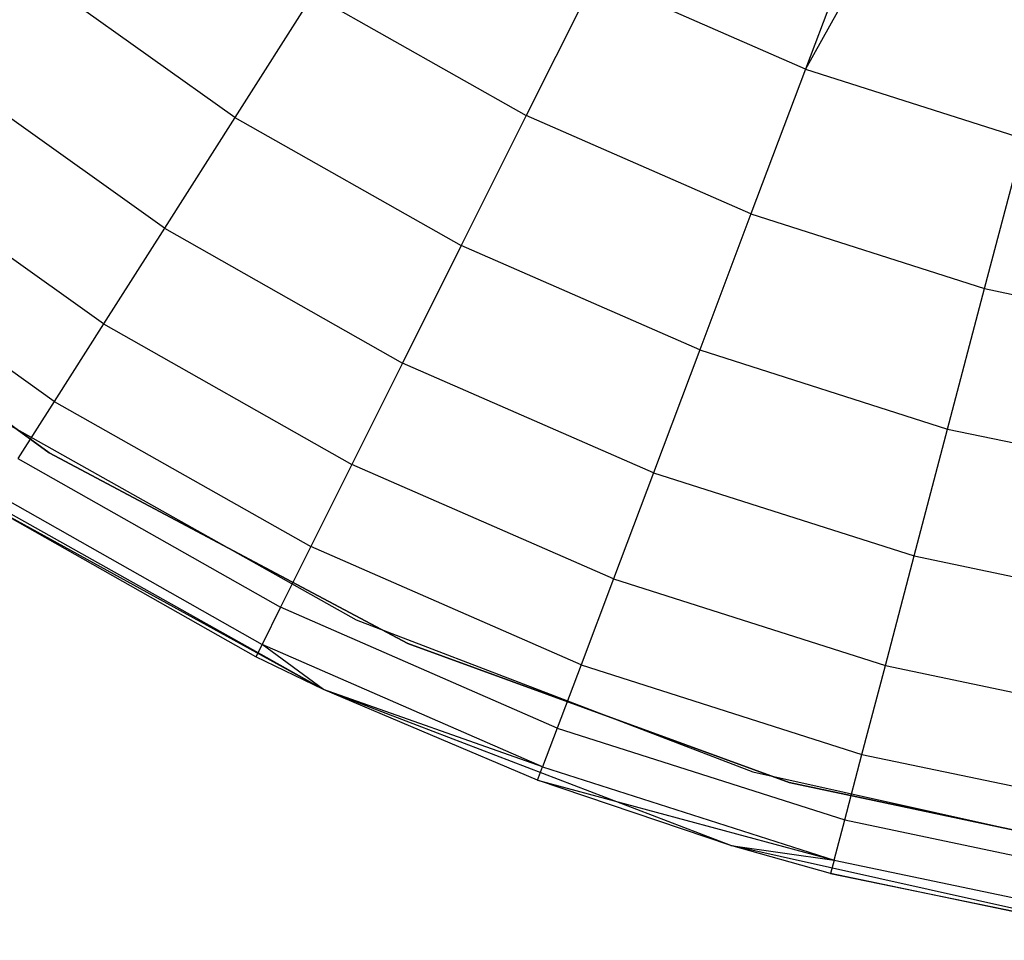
# Model space of a CAD drawing. Extents: x 3 to 49, y 3 to 103.
# Tile 75 of 101: x 24.689 to 25.546, y 56.213 to 57.014. Entities that reach past the tile are written whole.
import ezdxf

# ---------------------------------------------------------------- set-up
doc = ezdxf.new("R2010")
doc.units = 0
doc.header["$LTSCALE"] = 2.54
doc.layers.get('0').update_dxf_attribs({"linetype": 'CONTINUOUS'})

# ---------------------------------------------------------------- blocks, each defined once
blk = doc.blocks.new('HOTEL-MOOD-11782-11790_STL')
at = {"color": 0}
for p, q in [((25.4224, 57.10076, 2.56809), (25.3734, 56.97077, 2.55594)), ((25.4224, 57.10076, 2.56809), (25.3734, 56.97077, 2.55594)), ((25.44172, 57.0936, 2.56809), (25.3734, 56.97077, 2.55594)), ((25.44172, 57.0936, 2.56809), (25.3734, 56.97077, 2.55594)), ((24.87663, 56.92875, 2.46091), (24.69202, 57.05999, 2.46091)), ((24.87663, 56.92875, 2.46091), (24.69202, 57.05999, 2.46091)), ((25.19048, 57.05071, 2.55594), (25.13026, 56.93023, 2.51984)), ((25.19048, 57.05071, 2.55594), (25.13026, 56.93023, 2.51984)), ((25.3734, 56.97077, 2.55594), (25.19048, 57.05071, 2.55594)), ((25.3734, 56.97077, 2.55594), (25.19048, 57.05071, 2.55594)), ((24.94446, 57.03539, 2.51984), (24.87663, 56.92875, 2.46091)), ((24.94446, 57.03539, 2.51984), (24.87663, 56.92875, 2.46091)), ((24.94446, 57.03539, 2.51984), (25.13026, 56.93023, 2.51984)), ((24.94446, 57.03539, 2.51984), (25.13026, 56.93023, 2.51984)), ((24.81532, 56.83236, 2.38093), (24.62113, 56.97042, 2.38093)), ((24.81532, 56.83236, 2.38093), (24.62113, 56.97042, 2.38093)), ((25.3734, 56.97077, 2.55594), (25.32589, 56.84473, 2.51984)), ((25.3734, 56.97077, 2.55594), (25.32589, 56.84473, 2.51984)), ((25.3734, 56.97077, 2.55594), (25.56357, 56.91006, 2.55594)), ((25.3734, 56.97077, 2.55594), (25.56357, 56.91006, 2.55594)), ((24.87663, 56.92875, 2.46091), (24.81532, 56.83236, 2.38093)), ((24.87663, 56.92875, 2.46091), (24.81532, 56.83236, 2.38093)), ((24.87663, 56.92875, 2.46091), (25.07375, 56.81718, 2.46091)), ((24.87663, 56.92875, 2.46091), (25.07375, 56.81718, 2.46091)), ((25.13026, 56.93023, 2.51984), (25.07375, 56.81718, 2.46091)), ((25.13026, 56.93023, 2.51984), (25.07375, 56.81718, 2.46091)), ((25.32589, 56.84473, 2.51984), (25.13026, 56.93023, 2.51984)), ((25.32589, 56.84473, 2.51984), (25.13026, 56.93023, 2.51984)), ((25.52927, 56.77981, 2.51984), (25.56357, 56.91006, 2.55594)), ((25.52927, 56.77981, 2.51984), (25.56357, 56.91006, 2.55594)), ((24.7624, 56.74916, 2.28232), (24.55993, 56.8931, 2.28232)), ((24.7624, 56.74916, 2.28232), (24.55993, 56.8931, 2.28232)), ((24.71503, 56.63688, 1.21809), (24.42913, 56.8446, 1.21809)), ((24.42913, 56.8446, 0.11809), (24.71503, 56.63688, 0.11809)), ((24.71503, 56.63688, 1.21809), (24.42913, 56.8446, 1.21809)), ((24.42913, 56.8446, 0.11809), (24.71503, 56.63688, 0.11809)), ((25.32589, 56.84473, 2.51984), (25.2813, 56.72648, 2.46091)), ((25.32589, 56.84473, 2.51984), (25.2813, 56.72648, 2.46091)), ((25.32589, 56.84473, 2.51984), (25.52927, 56.77981, 2.51984)), ((25.32589, 56.84473, 2.51984), (25.52927, 56.77981, 2.51984)), ((24.71947, 56.68167, 2.16809), (24.51029, 56.83038, 2.16809)), ((24.71947, 56.68167, 2.16809), (24.51029, 56.83038, 2.16809)), ((24.81532, 56.83236, 2.38093), (24.7624, 56.74916, 2.28232)), ((24.81532, 56.83236, 2.38093), (24.7624, 56.74916, 2.28232)), ((24.81532, 56.83236, 2.38093), (25.02268, 56.715, 2.38093)), ((24.81532, 56.83236, 2.38093), (25.02268, 56.715, 2.38093)), ((25.07375, 56.81718, 2.46091), (25.02268, 56.715, 2.38093)), ((25.07375, 56.81718, 2.46091), (25.02268, 56.715, 2.38093)), ((25.2813, 56.72648, 2.46091), (25.07375, 56.81718, 2.46091)), ((25.2813, 56.72648, 2.46091), (25.07375, 56.81718, 2.46091)), ((25.49708, 56.65759, 2.46091), (25.52927, 56.77981, 2.51984)), ((25.49708, 56.65759, 2.46091), (25.52927, 56.77981, 2.51984)), ((25.52927, 56.77981, 2.51984), (25.73825, 56.73614, 2.51984)), ((25.52927, 56.77981, 2.51984), (25.73825, 56.73614, 2.51984)), ((24.7624, 56.74916, 2.28232), (24.71947, 56.68167, 2.16809)), ((24.7624, 56.74916, 2.28232), (24.71947, 56.68167, 2.16809)), ((24.7624, 56.74916, 2.28232), (24.97859, 56.6268, 2.28232)), ((24.7624, 56.74916, 2.28232), (24.97859, 56.6268, 2.28232)), ((25.2813, 56.72648, 2.46091), (25.24101, 56.61959, 2.38093)), ((25.2813, 56.72648, 2.46091), (25.24101, 56.61959, 2.38093)), ((25.2813, 56.72648, 2.46091), (25.49708, 56.65759, 2.46091)), ((25.2813, 56.72648, 2.46091), (25.49708, 56.65759, 2.46091)), ((25.02268, 56.715, 2.38093), (24.97859, 56.6268, 2.28232)), ((25.02268, 56.715, 2.38093), (24.97859, 56.6268, 2.28232)), ((25.24101, 56.61959, 2.38093), (25.02268, 56.715, 2.38093)), ((25.24101, 56.61959, 2.38093), (25.02268, 56.715, 2.38093)), ((24.71947, 56.68167, 2.16809), (24.68784, 56.63195, 2.04171)), ((24.71947, 56.68167, 2.16809), (24.68784, 56.63195, 2.04171)), ((24.71947, 56.68167, 2.16809), (24.94283, 56.55526, 2.16809)), ((24.71947, 56.68167, 2.16809), (24.94283, 56.55526, 2.16809)), ((24.65969, 56.67247, 0.11809), (24.98218, 56.49149, 0.11809)), ((24.65969, 56.67247, 0.11809), (24.98218, 56.49149, 0.11809)), ((24.65969, 56.67247, 1.21809), (24.98218, 56.49149, 1.21809)), ((24.65969, 56.67247, 1.21809), (24.98218, 56.49149, 1.21809)), ((25.46799, 56.54713, 2.38093), (25.49708, 56.65759, 2.46091)), ((25.46799, 56.54713, 2.38093), (25.49708, 56.65759, 2.46091)), ((25.49708, 56.65759, 2.46091), (25.7188, 56.61126, 2.46091)), ((25.49708, 56.65759, 2.46091), (25.7188, 56.61126, 2.46091)), ((24.68784, 56.63195, 2.04171), (24.91649, 56.50254, 2.04171)), ((24.68784, 56.63195, 2.04171), (24.91649, 56.50254, 2.04171)), ((25.02707, 56.47098, 1.21809), (24.71503, 56.63688, 1.21809)), ((24.71503, 56.63688, 1.21809), (24.71503, 56.63688, 0.11809)), ((24.71503, 56.63688, 0.11809), (25.02707, 56.47098, 0.11809)), ((24.71503, 56.63688, 1.21809), (24.71503, 56.63688, 0.11809)), ((25.02707, 56.47098, 1.21809), (24.71503, 56.63688, 1.21809)), ((24.71503, 56.63688, 0.11809), (25.02707, 56.47098, 0.11809)), ((24.97859, 56.6268, 2.28232), (24.94283, 56.55526, 2.16809)), ((24.97859, 56.6268, 2.28232), (24.94283, 56.55526, 2.16809)), ((25.20623, 56.52732, 2.28232), (24.97859, 56.6268, 2.28232)), ((25.20623, 56.52732, 2.28232), (24.97859, 56.6268, 2.28232)), ((24.95377, 56.43088, 0.11809), (24.62276, 56.61666, 0.11809)), ((24.95377, 56.43088, 0.11809), (24.62276, 56.61666, 0.11809)), ((25.24101, 56.61959, 2.38093), (25.20623, 56.52732, 2.28232)), ((25.24101, 56.61959, 2.38093), (25.20623, 56.52732, 2.28232)), ((25.24101, 56.61959, 2.38093), (25.46799, 56.54713, 2.38093)), ((25.24101, 56.61959, 2.38093), (25.46799, 56.54713, 2.38093)), ((24.66847, 56.60149, 1.90701), (24.90035, 56.47026, 1.90701)), ((24.66847, 56.60149, 1.90701), (24.90035, 56.47026, 1.90701)), ((24.95377, 56.43088, 0.11809), (24.66195, 56.59124, 1.76809)), ((24.95377, 56.43088, 0.11809), (24.66195, 56.59124, 1.76809)), ((24.89491, 56.45939, 1.76809), (24.66195, 56.59124, 1.76809)), ((24.89491, 56.45939, 1.76809), (24.66195, 56.59124, 1.76809)), ((24.94283, 56.55526, 2.16809), (24.91649, 56.50254, 2.04171)), ((24.94283, 56.55526, 2.16809), (24.91649, 56.50254, 2.04171)), ((25.17801, 56.45248, 2.16809), (24.94283, 56.55526, 2.16809)), ((25.17801, 56.45248, 2.16809), (24.94283, 56.55526, 2.16809)), ((25.44288, 56.45177, 2.28232), (25.46799, 56.54713, 2.38093)), ((25.44288, 56.45177, 2.28232), (25.46799, 56.54713, 2.38093)), ((25.46799, 56.54713, 2.38093), (25.70122, 56.49839, 2.38093)), ((25.46799, 56.54713, 2.38093), (25.70122, 56.49839, 2.38093)), ((25.20623, 56.52732, 2.28232), (25.17801, 56.45248, 2.16809)), ((25.20623, 56.52732, 2.28232), (25.17801, 56.45248, 2.16809)), ((25.20623, 56.52732, 2.28232), (25.44288, 56.45177, 2.28232)), ((25.20623, 56.52732, 2.28232), (25.44288, 56.45177, 2.28232)), ((24.91649, 56.50254, 2.04171), (24.90035, 56.47026, 1.90701)), ((24.91649, 56.50254, 2.04171), (24.90035, 56.47026, 1.90701)), ((25.15722, 56.39733, 2.04171), (24.91649, 56.50254, 2.04171)), ((25.15722, 56.39733, 2.04171), (24.91649, 56.50254, 2.04171)), ((24.98218, 56.49149, 0.11809), (25.32758, 56.35938, 0.11809)), ((24.98218, 56.49149, 0.11809), (25.32758, 56.35938, 0.11809)), ((24.98218, 56.49149, 0.11809), (24.98218, 56.49149, 1.21809)), ((24.98218, 56.49149, 1.21809), (25.32758, 56.35938, 1.21809)), ((24.98218, 56.49149, 0.11809), (24.98218, 56.49149, 1.21809)), ((24.98218, 56.49149, 1.21809), (25.32758, 56.35938, 1.21809)), ((24.90035, 56.47026, 1.90701), (24.89491, 56.45939, 1.76809)), ((24.90035, 56.47026, 1.90701), (24.89491, 56.45939, 1.76809)), ((24.95377, 56.43088, 1.76809), (24.90035, 56.47026, 1.90701)), ((24.95377, 56.43088, 1.76809), (24.90035, 56.47026, 1.90701)), ((25.14449, 56.36356, 1.90701), (24.90035, 56.47026, 1.90701)), ((25.14449, 56.36356, 1.90701), (24.90035, 56.47026, 1.90701)), ((25.35915, 56.35011, 1.21809), (25.02707, 56.47098, 1.21809)), ((25.02707, 56.47098, 1.21809), (25.02707, 56.47098, 0.11809)), ((25.02707, 56.47098, 0.11809), (25.35915, 56.35011, 0.11809)), ((25.02707, 56.47098, 1.21809), (25.02707, 56.47098, 0.11809)), ((25.35915, 56.35011, 1.21809), (25.02707, 56.47098, 1.21809)), ((25.02707, 56.47098, 0.11809), (25.35915, 56.35011, 0.11809)), ((24.95377, 56.43088, 0.11809), (24.89491, 56.45939, 1.76809)), ((24.95377, 56.43088, 1.76809), (24.89491, 56.45939, 1.76809)), ((24.95377, 56.43088, 0.11809), (24.89491, 56.45939, 1.76809)), ((24.95377, 56.43088, 1.76809), (24.89491, 56.45939, 1.76809)), ((25.17801, 56.45248, 2.16809), (25.15722, 56.39733, 2.04171)), ((25.17801, 56.45248, 2.16809), (25.15722, 56.39733, 2.04171)), ((25.17801, 56.45248, 2.16809), (25.42251, 56.37443, 2.16809)), ((25.17801, 56.45248, 2.16809), (25.42251, 56.37443, 2.16809)), ((25.42251, 56.37443, 2.16809), (25.44288, 56.45177, 2.28232)), ((25.42251, 56.37443, 2.16809), (25.44288, 56.45177, 2.28232)), ((25.44288, 56.45177, 2.28232), (25.68605, 56.40096, 2.28232)), ((25.44288, 56.45177, 2.28232), (25.68605, 56.40096, 2.28232)), ((25.3083, 56.29529, 0.11809), (24.95377, 56.43088, 0.11809)), ((25.1402, 56.35219, 1.76809), (24.95377, 56.43088, 0.11809)), ((25.3083, 56.29529, 0.11809), (24.95377, 56.43088, 0.11809)), ((25.1402, 56.35219, 1.76809), (24.95377, 56.43088, 0.11809)), ((25.1402, 56.35219, 1.76809), (24.95377, 56.43088, 1.76809)), ((24.95377, 56.43088, 1.76809), (24.95377, 56.43088, 0.11809)), ((24.95377, 56.43088, 1.76809), (24.95377, 56.43088, 0.11809)), ((25.1402, 56.35219, 1.76809), (24.95377, 56.43088, 1.76809)), ((25.14449, 56.36356, 1.90701), (24.95377, 56.43088, 1.76809)), ((25.14449, 56.36356, 1.90701), (24.95377, 56.43088, 1.76809)), ((25.15722, 56.39733, 2.04171), (25.14449, 56.36356, 1.90701)), ((25.15722, 56.39733, 2.04171), (25.14449, 56.36356, 1.90701)), ((25.15722, 56.39733, 2.04171), (25.4075, 56.31744, 2.04171)), ((25.15722, 56.39733, 2.04171), (25.4075, 56.31744, 2.04171)), ((25.4075, 56.31744, 2.04171), (25.42251, 56.37443, 2.16809)), ((25.4075, 56.31744, 2.04171), (25.42251, 56.37443, 2.16809)), ((25.42251, 56.37443, 2.16809), (25.67374, 56.32192, 2.16809)), ((25.42251, 56.37443, 2.16809), (25.67374, 56.32192, 2.16809)), ((25.1402, 56.35219, 1.76809), (25.14449, 56.36356, 1.90701)), ((25.1402, 56.35219, 1.76809), (25.14449, 56.36356, 1.90701)), ((25.14449, 56.36356, 1.90701), (25.39831, 56.28253, 1.90701)), ((25.14449, 56.36356, 1.90701), (25.39831, 56.28253, 1.90701)), ((25.32758, 56.35938, 0.11809), (25.68854, 56.27897, 0.11809)), ((25.32758, 56.35938, 0.11809), (25.68854, 56.27897, 0.11809)), ((25.32758, 56.35938, 0.11809), (25.32758, 56.35938, 1.21809)), ((25.32758, 56.35938, 1.21809), (25.68854, 56.27897, 1.21809)), ((25.32758, 56.35938, 0.11809), (25.32758, 56.35938, 1.21809)), ((25.32758, 56.35938, 1.21809), (25.68854, 56.27897, 1.21809)), ((25.3083, 56.29529, 0.11809), (25.1402, 56.35219, 1.76809)), ((25.3083, 56.29529, 1.76809), (25.1402, 56.35219, 1.76809)), ((25.3083, 56.29529, 0.11809), (25.1402, 56.35219, 1.76809)), ((25.1402, 56.35219, 1.76809), (25.39831, 56.28253, 1.90701)), ((25.1402, 56.35219, 1.76809), (25.39831, 56.28253, 1.90701)), ((25.3083, 56.29529, 1.76809), (25.1402, 56.35219, 1.76809)), ((25.70482, 56.27663, 1.21809), (25.35915, 56.35011, 1.21809)), ((25.35915, 56.35011, 1.21809), (25.35915, 56.35011, 0.11809)), ((25.35915, 56.35011, 0.11809), (25.70482, 56.27663, 0.11809)), ((25.35915, 56.35011, 1.21809), (25.35915, 56.35011, 0.11809)), ((25.70482, 56.27663, 1.21809), (25.35915, 56.35011, 1.21809)), ((25.35915, 56.35011, 0.11809), (25.70482, 56.27663, 0.11809)), ((25.39831, 56.28253, 1.90701), (25.4075, 56.31744, 2.04171)), ((25.39831, 56.28253, 1.90701), (25.4075, 56.31744, 2.04171)), ((25.4075, 56.31744, 2.04171), (25.66467, 56.2637, 2.04171)), ((25.4075, 56.31744, 2.04171), (25.66467, 56.2637, 2.04171)), ((25.6788, 56.21276, 0.11809), (25.3083, 56.29529, 0.11809)), ((25.39521, 56.27078, 1.76809), (25.3083, 56.29529, 0.11809)), ((25.6788, 56.21276, 0.11809), (25.3083, 56.29529, 0.11809)), ((25.39521, 56.27078, 1.76809), (25.3083, 56.29529, 0.11809)), ((25.39521, 56.27078, 1.76809), (25.3083, 56.29529, 1.76809)), ((25.3083, 56.29529, 1.76809), (25.3083, 56.29529, 0.11809)), ((25.3083, 56.29529, 1.76809), (25.3083, 56.29529, 0.11809)), ((25.3083, 56.29529, 1.76809), (25.39831, 56.28253, 1.90701)), ((25.3083, 56.29529, 1.76809), (25.39831, 56.28253, 1.90701)), ((25.39521, 56.27078, 1.76809), (25.3083, 56.29529, 1.76809)), ((25.39831, 56.28253, 1.90701), (25.39521, 56.27078, 1.76809)), ((25.39831, 56.28253, 1.90701), (25.39521, 56.27078, 1.76809)), ((25.39831, 56.28253, 1.90701), (25.65911, 56.22803, 1.90701)), ((25.39831, 56.28253, 1.90701), (25.65911, 56.22803, 1.90701)), ((25.65724, 56.21602, 1.76809), (25.39521, 56.27078, 1.76809)), ((25.39521, 56.27078, 1.76809), (25.6788, 56.21276, 0.11809)), ((25.39521, 56.27078, 1.76809), (25.6788, 56.21276, 0.11809)), ((25.65724, 56.21602, 1.76809), (25.39521, 56.27078, 1.76809))]:
    blk.add_line(p, q, dxfattribs=at)

msp = doc.modelspace()

# ---------------------------------------------------------------- block references
at = {"color": 0}
msp.add_blockref('HOTEL-MOOD-11782-11790_STL', (0, 0), dxfattribs=at)

doc.saveas('drawing.dxf')
